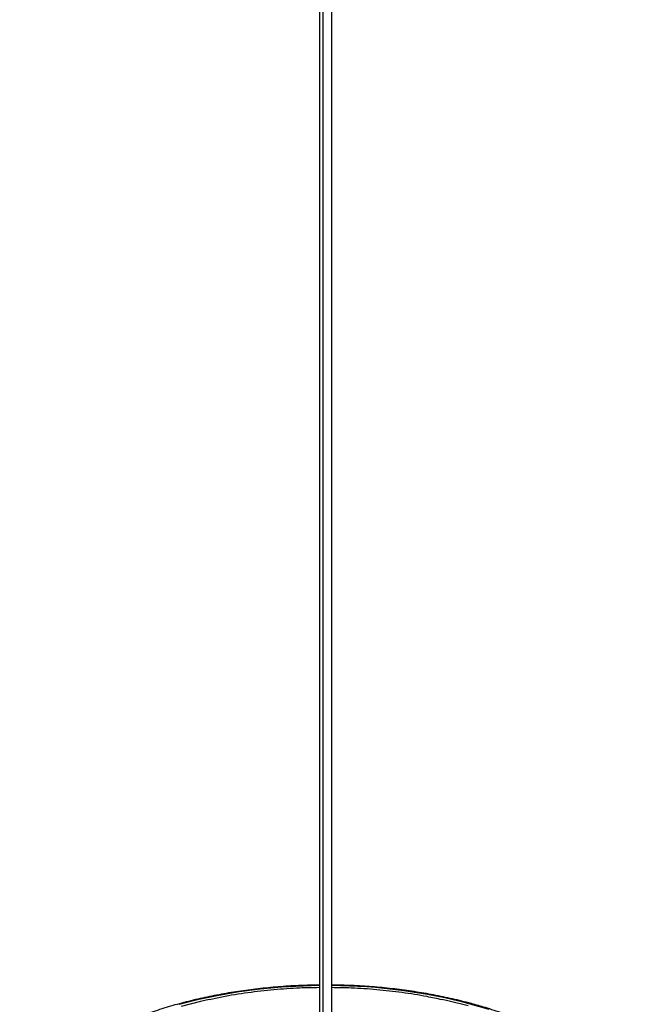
# Paper-space layout '_Trimétrica' of a CAD drawing. Header units: millimetres. Extents: x -151 to 151, y -26 to 1370.
# Tile 3 of 4: x -73 to 73, y 437 to 672. Entities that reach past the tile are written whole.
import ezdxf

# ---------------------------------------------------------------- set-up
doc = ezdxf.new("R2010")
doc.units = ezdxf.units.MM

psp = doc.layouts.new('_Trimétrica')

# ---------------------------------------------------------------- linework, layer by layer
at = {"color": 7, "linetype": 'Continuous', "lineweight": 25}
for p, q in [((-1.5, 1281.97), (-1.5, 428.58)), ((1.5, 428.58), (1.5, 1281.97))]:
    psp.add_line(p, q, dxfattribs=at)
at = {"color": 8, "linetype": 'Continuous', "lineweight": 25}
psp.add_line((-0.7, 1281.91), (-0.7, 427.9), dxfattribs=at)
at = {"color": 8, "linetype": 'Continuous', "lineweight": 25, "flags": 128}
psp.add_lwpolyline([(-1.5, 440.97), (-5.39, 440.88), (-10.53, 440.59), (-15.61, 440.12), (-20.62, 439.47), (-25.53, 438.64), (-30.31, 437.64), (-34.95, 436.46)], dxfattribs=at)
at = {"color": 7, "linetype": 'Continuous', "lineweight": 25, "flags": 128}
for points in [[(-27.83, 437.63), (-29.9, 437.17), (-34.47, 436.01)], [(34.07, 436.12), (29.48, 437.26), (27.82, 437.63)], [(39.02, 435.25), (34.54, 436.58)]]:
    psp.add_lwpolyline(points, dxfattribs=at)
at = {"color": 8, "linetype": 'Continuous', "lineweight": 25}
for centre, radius, start, end in [((0.56, 307.63), 133.35, 75.2394, 89.5965), ((34.75, 436.42), 0.27, 80.7357, 143.967)]:
    psp.add_arc(centre, radius, start, end, dxfattribs=at)
at = {"color": 7, "linetype": 'Continuous', "lineweight": 25}
for points, knots in [([(-1.5, 441.1), (-2.77, 441.09), (-5.66, 441.05), (-10.14, 440.79), (-14.94, 440.37), (-19.68, 439.79), (-24.33, 439.05), (-28.89, 438.15), (-33.32, 437.11), (-37.61, 435.91), (-41.75, 434.57), (-45.71, 433.1), (-49.48, 431.49), (-53.04, 429.76), (-56.38, 427.9), (-59.49, 425.94), (-62.34, 423.87), (-64.93, 421.71), (-67.25, 419.45), (-69.29, 417.12), (-71.02, 414.72), (-72.29, 412.61), (-72.86, 411.28), (-73.07, 410.78)], [0, 0, 0, 0, 0.038322, 0.087352, 0.136386, 0.185425, 0.23447, 0.283525, 0.33259, 0.381668, 0.430762, 0.479873, 0.529002, 0.578152, 0.627321, 0.676509, 0.72571, 0.774915, 0.824104, 0.873252, 0.922327, 0.971288, 1, 1, 1, 1]), ([(-1.5, 440.49), (-3.06, 440.47), (-6.69, 440.42), (-12.38, 440.01), (-18.59, 439.29), (-23.73, 438.49), (-26.77, 437.82), (-27.77, 437.6)], [0, 0, 0, 0, 0.176373, 0.410107, 0.645763, 0.883743, 1, 1, 1, 1]), ([(34.8, 436.68), (34.04, 436.89), (31.83, 437.47), (28.08, 438.32), (23.5, 439.19), (18.83, 439.91), (14.08, 440.46), (9.27, 440.85), (5.07, 441.07), (2.48, 441.09), (1.5, 441.1)], [0, 0, 0, 0, 0.073877, 0.214228, 0.354563, 0.494868, 0.63515, 0.775415, 0.915668, 1, 1, 1, 1]), ([(27.77, 437.6), (26.59, 437.86), (23.45, 438.54), (18.25, 439.34), (12.2, 440.02), (6.61, 440.42), (3.04, 440.47), (1.5, 440.49)], [0, 0, 0, 0, 0.136903, 0.366001, 0.595778, 0.826146, 1, 1, 1, 1]), ([(73.01, 410.92), (72.86, 411.28), (72.36, 412.47), (71.19, 414.44), (69.52, 416.83), (67.53, 419.16), (65.25, 421.42), (62.7, 423.59), (59.88, 425.67), (56.81, 427.65), (53.5, 429.51), (49.97, 431.26), (46.23, 432.89), (42.29, 434.38), (38.47, 435.65), (35.92, 436.37), (34.8, 436.68)], [0, 0, 0, 0, 0.031993, 0.106973, 0.182225, 0.257714, 0.333386, 0.409181, 0.485049, 0.560951, 0.636858, 0.712751, 0.788622, 0.864468, 0.940289, 1, 1, 1, 1])]:
    psp.add_open_spline(points, degree=3, knots=knots, dxfattribs=at)

doc.saveas('drawing.dxf')
